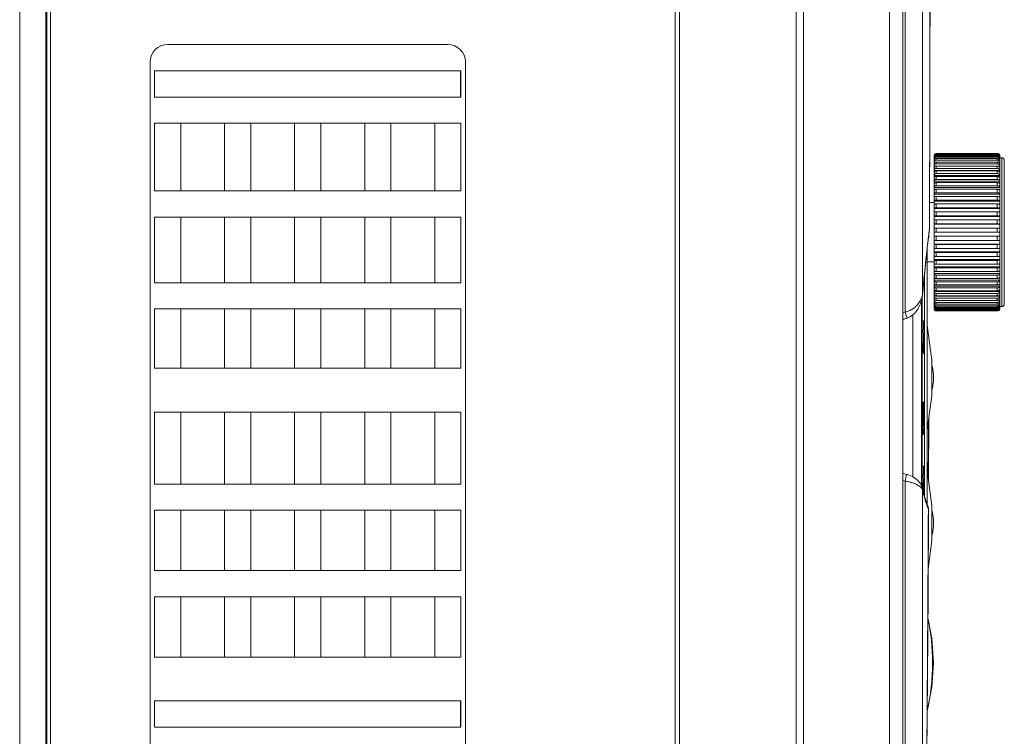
# Model space of a CAD drawing. Header units: millimetres. Extents: x -473 to 23648, y -382 to 1866.
# Tile 46 of 256: x 1342 to 1455, y 59 to 141. Entities that reach past the tile are written whole.
import ezdxf

# ---------------------------------------------------------------- set-up
doc = ezdxf.new("R2010")
doc.units = ezdxf.units.MM
doc.header["$LTSCALE"] = 80
doc.layers.get('0').update_dxf_attribs({"linetype": 'CONTINUOUS'})

msp = doc.modelspace()

# ---------------------------------------------------------------- linework, layer by layer
at = {"color": 0, "linetype": 'Continuous', "lineweight": 0}
for p, q in [((1416.934, 180.578), (1416.934, -12.58)), ((1342.084, -12.58), (1342.084, 173.42)), ((1345.084, -12.58), (1345.084, 173.42)), ((1345.584, -12.58), (1345.584, 173.42)), ((1345.184, -11.98), (1345.184, 172.82)), ((1445.177, 171.427), (1445.182, 109.631)), ((1442.934, 169.937), (1442.934, -9.096)), ((1417.434, 50.235), (1417.434, 167.42)), ((1430.768, 167.42), (1430.768, 50.129)), ((1431.59, 167.434), (1431.59, -6.593)), ((1441.429, 165.794), (1441.429, -4.953)), ((1443.196, 165.794), (1443.202, 107.618)), ((1390.984, 138.191), (1358.984, 138.191)), ((1356.984, 136.191), (1356.984, 46.191)), ((1392.984, 46.191), (1392.984, 136.191)), ((1357.484, 135.191), (1357.484, 132.191)), ((1392.484, 135.191), (1357.484, 135.191)), ((1392.434, 135.191), (1392.434, 132.191)), ((1392.484, 132.191), (1392.484, 135.191)), ((1446.037, 131.375), (1446.041, 133.44)), ((1357.484, 132.191), (1392.484, 132.191)), ((1357.484, 129.191), (1357.484, 121.47)), ((1357.484, 129.191), (1392.484, 129.191)), ((1360.484, 121.47), (1360.484, 129.191)), ((1365.484, 121.47), (1365.484, 129.191)), ((1368.484, 121.47), (1368.484, 129.191)), ((1373.484, 121.47), (1373.484, 129.191)), ((1376.484, 121.47), (1376.484, 129.191)), ((1381.484, 121.47), (1381.484, 129.191)), ((1384.484, 121.47), (1384.484, 129.191)), ((1389.484, 121.47), (1389.484, 129.191)), ((1392.484, 121.47), (1392.484, 129.191)), ((1446.534, 125.533), (1446.534, 125.546)), ((1446.534, 125.398), (1446.534, 125.497)), ((1446.534, 107.958), (1446.534, 125.353)), ((1446.544, 125.02), (1446.534, 125.02)), ((1453.734, 125.746), (1446.734, 125.746)), ((1453.734, 125.746), (1446.734, 125.746)), ((1453.734, 125.733), (1446.734, 125.733)), ((1446.734, 125.733), (1446.734, 125.696)), ((1453.734, 125.696), (1446.734, 125.696)), ((1453.734, 125.635), (1446.734, 125.635)), ((1446.734, 125.635), (1446.734, 125.549)), ((1453.734, 125.549), (1446.734, 125.549)), ((1453.734, 125.439), (1446.734, 125.439)), ((1446.734, 125.439), (1446.734, 125.305)), ((1453.734, 125.305), (1446.734, 125.305)), ((1453.734, 125.148), (1446.734, 125.148)), ((1446.734, 125.148), (1446.734, 124.967)), ((1453.734, 124.967), (1446.734, 124.967)), ((1453.734, 125.696), (1453.734, 125.733)), ((1453.734, 125.549), (1453.734, 125.635)), ((1453.734, 125.305), (1453.734, 125.439)), ((1453.734, 124.967), (1453.734, 125.148)), ((1454.034, 125.02), (1453.983, 125.02)), ((1454.034, 125.255), (1454.01, 125.255)), ((1454.034, 125.398), (1454.024, 125.398)), ((1454.034, 125.446), (1454.034, 125.434)), ((1454.034, 108.153), (1454.034, 125.398)), ((1454.034, 125.246), (1454.234, 125.246)), ((1454.234, 125.246), (1454.234, 108.246)), ((1454.534, 124.946), (1454.534, 108.546)), ((1446.574, 124.693), (1446.534, 124.693)), ((1446.659, 124.28), (1446.534, 124.28)), ((1454.034, 123.784), (1446.534, 123.784)), ((1453.734, 124.765), (1446.734, 124.765)), ((1446.734, 124.765), (1446.734, 124.54)), ((1453.734, 124.54), (1446.734, 124.54)), ((1453.734, 124.294), (1446.734, 124.294)), ((1446.734, 124.294), (1446.734, 124.027)), ((1453.734, 124.027), (1446.734, 124.027)), ((1453.734, 123.74), (1446.734, 123.74)), ((1446.734, 123.74), (1446.734, 123.434)), ((1453.734, 124.54), (1453.734, 124.765)), ((1453.734, 124.027), (1453.734, 124.294)), ((1453.734, 123.434), (1453.734, 123.74)), ((1454.034, 124.28), (1453.829, 124.28)), ((1454.034, 124.693), (1453.933, 124.693)), ((1454.034, 123.211), (1446.534, 123.211)), ((1453.734, 123.434), (1446.734, 123.434)), ((1453.734, 123.109), (1446.734, 123.109)), ((1446.734, 123.109), (1446.734, 122.768)), ((1453.734, 122.768), (1446.734, 122.768)), ((1453.734, 122.768), (1453.734, 123.109)), ((1357.484, 121.47), (1392.484, 121.47)), ((1454.034, 122.567), (1446.534, 122.567)), ((1454.034, 121.859), (1446.534, 121.859)), ((1453.734, 122.409), (1446.734, 122.409)), ((1446.734, 122.409), (1446.734, 122.036)), ((1453.734, 122.036), (1446.734, 122.036)), ((1453.734, 121.647), (1446.734, 121.647)), ((1446.734, 121.647), (1446.734, 121.246)), ((1453.734, 122.036), (1453.734, 122.409)), ((1453.734, 121.246), (1453.734, 121.647)), ((1454.034, 121.096), (1446.534, 121.096)), ((1453.734, 121.246), (1446.734, 121.246)), ((1453.734, 120.831), (1446.734, 120.831)), ((1446.734, 120.831), (1446.734, 120.406)), ((1453.734, 120.406), (1446.734, 120.406)), ((1453.734, 120.406), (1453.734, 120.831)), ((1446.008, 120.146), (1446.534, 120.146)), ((1454.034, 120.284), (1446.534, 120.284)), ((1454.034, 119.434), (1446.534, 119.434)), ((1453.734, 119.971), (1446.734, 119.971)), ((1446.734, 119.971), (1446.734, 119.527)), ((1453.734, 119.527), (1446.734, 119.527)), ((1453.734, 119.527), (1453.734, 119.971)), ((1357.484, 118.47), (1357.484, 110.97)), ((1392.484, 118.47), (1357.484, 118.47)), ((1360.484, 110.97), (1360.484, 118.47)), ((1365.484, 110.97), (1365.484, 118.47)), ((1368.484, 110.97), (1368.484, 118.47)), ((1373.484, 110.97), (1373.484, 118.47)), ((1376.484, 110.97), (1376.484, 118.47)), ((1381.484, 110.97), (1381.484, 118.47)), ((1384.484, 110.97), (1384.484, 118.47)), ((1389.484, 110.97), (1389.484, 118.47)), ((1392.484, 110.97), (1392.484, 118.47)), ((1454.034, 118.554), (1446.534, 118.554)), ((1453.734, 119.075), (1446.734, 119.075)), ((1446.734, 119.075), (1446.734, 118.617)), ((1453.734, 118.617), (1446.734, 118.617)), ((1453.734, 118.153), (1446.734, 118.153)), ((1446.734, 118.153), (1446.734, 117.686)), ((1453.734, 118.617), (1453.734, 119.075)), ((1453.734, 117.686), (1453.734, 118.153)), ((1445.98, 117.237), (1445.99, 117.322)), ((1445.99, 117.236), (1446.001, 117.417)), ((1445.99, 117.322), (1445.99, 117.417)), ((1445.99, 117.236), (1445.99, 117.322)), ((1454.034, 117.655), (1446.534, 117.655)), ((1453.734, 117.686), (1446.734, 117.686)), ((1453.734, 117.217), (1446.734, 117.217)), ((1446.734, 117.217), (1446.734, 116.746)), ((1453.734, 116.746), (1453.734, 117.217)), ((1445.887, 116.116), (1445.86, 116.116)), ((1446.734, 116.746), (1446.534, 116.746)), ((1454.034, 116.29), (1446.534, 116.29)), ((1454.034, 116.746), (1446.734, 116.746)), ((1453.734, 116.274), (1446.734, 116.274)), ((1446.734, 116.274), (1446.734, 115.805)), ((1453.734, 115.805), (1453.734, 116.274)), ((1445.734, 114.995), (1445.734, 85.609)), ((1454.034, 115.385), (1446.534, 115.385)), ((1453.734, 115.805), (1446.734, 115.805)), ((1453.734, 115.338), (1446.734, 115.338)), ((1446.734, 115.338), (1446.734, 114.874)), ((1453.734, 114.874), (1446.734, 114.874)), ((1453.734, 114.874), (1453.734, 115.338)), ((1445.669, 114.503), (1445.677, 114.58)), ((1445.677, 114.58), (1445.679, 114.502)), ((1454.034, 114.494), (1446.534, 114.494)), ((1454.034, 113.628), (1446.534, 113.628)), ((1453.734, 114.416), (1446.734, 114.416)), ((1446.734, 114.416), (1446.734, 113.964)), ((1453.734, 113.964), (1446.734, 113.964)), ((1453.734, 113.964), (1453.734, 114.416)), ((1445.734, 113.346), (1446.534, 113.346)), ((1454.034, 112.796), (1446.534, 112.796)), ((1453.734, 113.52), (1446.734, 113.52)), ((1446.734, 113.52), (1446.734, 113.085)), ((1453.734, 113.085), (1446.734, 113.085)), ((1453.734, 112.66), (1446.734, 112.66)), ((1446.734, 112.66), (1446.734, 112.246)), ((1453.734, 113.085), (1453.734, 113.52)), ((1453.734, 112.246), (1453.734, 112.66)), ((1445.434, 112.138), (1445.434, 86.476)), ((1454.034, 112.007), (1446.534, 112.007)), ((1453.734, 112.246), (1446.734, 112.246)), ((1453.734, 111.844), (1446.734, 111.844)), ((1446.734, 111.844), (1446.734, 111.455)), ((1453.734, 111.455), (1446.734, 111.455)), ((1453.734, 111.455), (1453.734, 111.844)), ((1357.484, 110.97), (1392.484, 110.97)), ((1454.034, 111.27), (1446.534, 111.27)), ((1454.034, 110.594), (1446.534, 110.594)), ((1453.734, 111.082), (1446.734, 111.082)), ((1446.734, 111.082), (1446.734, 110.723)), ((1453.734, 110.723), (1446.734, 110.723)), ((1453.734, 110.382), (1446.734, 110.382)), ((1446.734, 110.382), (1446.734, 110.057)), ((1453.734, 110.723), (1453.734, 111.082)), ((1453.734, 110.057), (1453.734, 110.382)), ((1445.138, 109.22), (1445.186, 109.567)), ((1445.182, 109.631), (1445.186, 109.567)), ((1454.034, 109.984), (1446.534, 109.984)), ((1454.034, 109.449), (1446.534, 109.449)), ((1453.734, 110.057), (1446.734, 110.057)), ((1453.734, 109.751), (1446.734, 109.751)), ((1446.734, 109.751), (1446.734, 109.464)), ((1453.734, 109.464), (1446.734, 109.464)), ((1453.734, 109.197), (1446.734, 109.197)), ((1446.734, 109.197), (1446.734, 108.951)), ((1453.734, 109.464), (1453.734, 109.751)), ((1453.734, 108.951), (1453.734, 109.197)), ((1357.484, 107.97), (1357.484, 101.191)), ((1392.484, 107.97), (1357.484, 107.97)), ((1360.484, 101.191), (1360.484, 107.97)), ((1365.484, 101.191), (1365.484, 107.97)), ((1368.484, 101.191), (1368.484, 107.97)), ((1373.484, 101.191), (1373.484, 107.97)), ((1376.484, 101.191), (1376.484, 107.97)), ((1381.484, 101.191), (1381.484, 107.97)), ((1384.484, 101.191), (1384.484, 107.97)), ((1389.484, 101.191), (1389.484, 107.97)), ((1392.484, 101.191), (1392.484, 107.97)), ((1445.089, 109.044), (1445.089, 87.714)), ((1446.605, 108.994), (1446.534, 108.994)), ((1446.558, 108.623), (1446.534, 108.623)), ((1446.539, 108.342), (1446.534, 108.342)), ((1453.734, 108.951), (1446.734, 108.951)), ((1453.734, 108.726), (1446.734, 108.726)), ((1446.734, 108.726), (1446.734, 108.524)), ((1453.734, 108.524), (1446.734, 108.524)), ((1453.734, 108.343), (1446.734, 108.343)), ((1446.734, 108.343), (1446.734, 108.186)), ((1453.734, 108.186), (1446.734, 108.186)), ((1453.734, 108.052), (1446.734, 108.052)), ((1446.734, 108.052), (1446.734, 107.942)), ((1453.734, 108.524), (1453.734, 108.726)), ((1453.734, 108.186), (1453.734, 108.343)), ((1453.734, 107.942), (1453.734, 108.052)), ((1454.034, 108.994), (1453.894, 108.994)), ((1454.034, 108.623), (1453.962, 108.623)), ((1454.034, 108.342), (1453.997, 108.342)), ((1454.034, 108.153), (1454.02, 108.153)), ((1454.034, 108.246), (1454.234, 108.246)), ((1454.034, 108.093), (1454.034, 108.057)), ((1444.104, 107.338), (1444.104, 88.782)), ((1453.734, 107.942), (1446.734, 107.942)), ((1453.734, 107.856), (1446.734, 107.856)), ((1446.734, 107.856), (1446.734, 107.795)), ((1453.734, 107.795), (1446.734, 107.795)), ((1453.734, 107.758), (1446.734, 107.758)), ((1446.734, 107.758), (1446.734, 107.746)), ((1453.734, 107.746), (1446.734, 107.746)), ((1453.734, 107.746), (1446.734, 107.746)), ((1453.734, 107.795), (1453.734, 107.856)), ((1453.734, 107.746), (1453.734, 107.758)), ((1445.295, 106.616), (1445.156, 106.616)), ((1446.267, 102.128), (1445.734, 106.116)), ((1445.263, 105.616), (1445.157, 105.616)), ((1445.404, 105.616), (1445.404, 102.817)), ((1445.24, 104.116), (1445.158, 104.116)), ((1445.295, 104.116), (1445.295, 103.114)), ((1445.314, 104.116), (1445.314, 102.933)), ((1445.412, 104.116), (1445.412, 102.805)), ((1445.216, 103.116), (1445.164, 103.116)), ((1445.219, 103.116), (1445.216, 103.116)), ((1445.263, 103.116), (1445.263, 102.997)), ((1445.434, 102.773), (1445.398, 102.826)), ((1446.267, 98.104), (1446.267, 102.128)), ((1357.484, 101.191), (1392.484, 101.191)), ((1446.433, 100.292), (1446.434, 100.349)), ((1446.433, 100.116), (1446.433, 100.292)), ((1446.433, 99.94), (1446.433, 100.116)), ((1446.434, 100.47), (1446.434, 99.762)), ((1446.434, 100.47), (1446.434, 100.422)), ((1446.434, 100.349), (1446.434, 100.422)), ((1446.434, 99.884), (1446.433, 99.94)), ((1446.434, 99.81), (1446.434, 99.884)), ((1446.434, 99.762), (1446.434, 99.81)), ((1445.734, 94.116), (1446.267, 98.104)), ((1445.166, 97.118), (1445.164, 97.116)), ((1445.178, 97.116), (1445.164, 97.116)), ((1445.166, 97.117), (1445.243, 97.207)), ((1445.263, 97.233), (1445.263, 94.616)), ((1445.314, 97.299), (1445.314, 94.616)), ((1445.404, 97.416), (1445.404, 93.616)), ((1445.412, 97.428), (1445.412, 94.616)), ((1357.484, 96.191), (1357.484, 87.97)), ((1357.484, 96.191), (1392.484, 96.191)), ((1360.484, 87.97), (1360.484, 96.191)), ((1365.484, 87.97), (1365.484, 96.191)), ((1368.484, 87.97), (1368.484, 96.191)), ((1373.484, 87.97), (1373.484, 96.191)), ((1376.484, 87.97), (1376.484, 96.191)), ((1381.484, 87.97), (1381.484, 96.191)), ((1384.484, 87.97), (1384.484, 96.191)), ((1389.484, 87.97), (1389.484, 96.191)), ((1392.484, 87.97), (1392.484, 96.191)), ((1445.178, 96.116), (1445.165, 96.116)), ((1445.229, 96.616), (1445.229, 96.116)), ((1445.263, 94.616), (1445.167, 94.616)), ((1445.876, 95.177), (1445.872, 94.115)), ((1445.888, 88.363), (1445.921, 95.516)), ((1445.24, 93.616), (1445.168, 93.616)), ((1445.295, 90.016), (1445.171, 90.016)), ((1445.263, 89.016), (1445.172, 89.016)), ((1445.404, 89.016), (1445.404, 86.575)), ((1446.267, 85.528), (1445.734, 89.516)), ((1445.853, 89.515), (1445.849, 88.657)), ((1357.484, 87.97), (1392.484, 87.97)), ((1443.205, 88.307), (1443.229, 26.511)), ((1445.177, 87.491), (1445.165, 87.542)), ((1445.24, 87.516), (1445.177, 87.516)), ((1445.206, 87.356), (1445.177, 87.491)), ((1445.186, 87.331), (1445.177, 87.49)), ((1445.186, 87.331), (1445.186, 86.932)), ((1445.285, 87.019), (1445.206, 87.356)), ((1445.307, 86.932), (1445.285, 87.019)), ((1445.295, 87.516), (1445.295, 86.981)), ((1445.323, 86.74), (1445.307, 86.932)), ((1445.407, 86.563), (1445.307, 86.932)), ((1445.314, 87.491), (1445.314, 86.907)), ((1445.412, 87.516), (1445.412, 86.546)), ((1445.553, 86.088), (1445.407, 86.563)), ((1445.637, 85.851), (1445.553, 86.088)), ((1445.637, 85.85), (1445.637, 85.851)), ((1445.68, 85.736), (1445.637, 85.85)), ((1445.677, 85.585), (1445.637, 85.85)), ((1445.795, 85.468), (1445.795, 85.469)), ((1446.267, 81.504), (1446.267, 85.528)), ((1357.484, 84.97), (1357.484, 78.095)), ((1392.484, 84.97), (1357.484, 84.97)), ((1360.484, 78.095), (1360.484, 84.97)), ((1365.484, 78.095), (1365.484, 84.97)), ((1368.484, 78.095), (1368.484, 84.97)), ((1373.484, 78.095), (1373.484, 84.97)), ((1376.484, 78.095), (1376.484, 84.97)), ((1381.484, 78.095), (1381.484, 84.97)), ((1384.484, 78.095), (1384.484, 84.97)), ((1389.484, 84.937), (1389.66, 84.97)), ((1389.484, 78.095), (1389.484, 84.97)), ((1392.484, 78.095), (1392.484, 84.97)), ((1445.873, 85.119), (1445.865, 85.238)), ((1446.433, 83.692), (1446.434, 83.749)), ((1446.433, 83.516), (1446.433, 83.692)), ((1446.433, 83.34), (1446.433, 83.516)), ((1446.434, 83.284), (1446.433, 83.34)), ((1446.434, 83.87), (1446.434, 83.162)), ((1446.434, 83.87), (1446.434, 83.822)), ((1446.434, 83.749), (1446.434, 83.822)), ((1446.434, 83.21), (1446.434, 83.284)), ((1446.434, 83.21), (1446.434, 83.162)), ((1446.434, 83.162), (1446.434, 83.21)), ((1445.835, 78.278), (1446.267, 81.504)), ((1357.484, 78.095), (1392.484, 78.095)), ((1392.484, 75.095), (1357.484, 75.095)), ((1357.484, 75.095), (1357.484, 68.191)), ((1360.484, 68.191), (1360.484, 75.095)), ((1365.484, 68.191), (1365.484, 75.095)), ((1368.484, 68.191), (1368.484, 75.095)), ((1373.484, 68.191), (1373.484, 75.095)), ((1376.484, 68.191), (1376.484, 75.095)), ((1381.484, 68.191), (1381.484, 75.095)), ((1384.484, 68.191), (1384.484, 75.095)), ((1389.484, 68.191), (1389.484, 75.095)), ((1392.484, 68.191), (1392.484, 75.095)), ((1357.484, 68.191), (1392.484, 68.191)), ((1446.256, 64.773), (1446.434, 67.545)), ((1445.734, 62.045), (1446.256, 64.773)), ((1357.484, 63.191), (1392.484, 63.191)), ((1357.484, 63.191), (1357.484, 60.191)), ((1392.434, 63.191), (1392.434, 60.191)), ((1392.484, 60.191), (1392.484, 63.191)), ((1445.734, 62.3), (1445.734, 59.245)), ((1392.484, 60.191), (1357.484, 60.191)), ((1445.734, 59.245), (1445.712, 59.245))]:
    msp.add_line(p, q, dxfattribs=at)
for points in [[(1446.001, 117.417), (1446.039, 132.216), (1446.066, 148.246), (1446.078, 164.501)], [(1445.679, 114.502), (1445.768, 115.303), (1445.897, 116.444), (1445.99, 117.236)], [(1445.186, 109.567), (1445.332, 111.122), (1445.522, 113.018), (1445.679, 114.502)], [(1443.439, 106.933), (1443.811, 107.105), (1444.273, 107.472), (1444.658, 107.965), (1444.951, 108.555), (1445.138, 109.22)], [(1442.934, 106.724), (1443.064, 106.791), (1443.439, 106.933)], [(1445.398, 102.826), (1445.216, 103.057), (1445.166, 103.114)], [(1446.434, 100.47), (1446.343, 101.317), (1446.267, 101.547)], [(1446.267, 98.685), (1446.343, 98.914), (1446.434, 99.762)], [(1445.243, 97.207), (1445.433, 97.454), (1445.434, 97.456)], [(1443.376, 89.072), (1442.983, 89.176), (1442.934, 89.194)], [(1445.165, 87.542), (1444.946, 88.033), (1444.563, 88.468), (1444.055, 88.816), (1443.488, 89.043), (1443.376, 89.072)], [(1445.795, 85.469), (1445.766, 85.532), (1445.68, 85.736)], [(1445.865, 85.238), (1445.806, 85.445), (1445.795, 85.468)], [(1445.697, 57.196), (1445.759, 65.922), (1445.82, 75.542), (1445.873, 85.119)], [(1446.434, 83.87), (1446.343, 84.717), (1446.267, 84.947)], [(1446.267, 82.085), (1446.343, 82.314), (1446.434, 83.162)], [(1446.434, 67.545), (1446.256, 70.317), (1445.802, 72.686)]]:
    msp.add_lwpolyline(points, dxfattribs=at)
for centre, radius, start, end in [((1358.984, 136.191), 2, 90, 180), ((1390.984, 136.191), 2, 0, 90), ((1446.734, 125.546), 0.2, 90, 180), ((1446.733, 125.533), 0.2, 89.95734, 179.95728), ((1446.733, 125.497), 0.199, 161.95353, 176.09958), ((1446.73, 125.497), 0.196, 176.10099, 179.99436), ((1446.718, 125.246), 0.184, 177.02812, 179.99616), ((1446.734, 125.494), 0.202, 90.03925, 107.86375), ((1453.734, 125.446), 0.3, 0, 90), ((1453.734, 125.433), 0.3, 2.33763, 90.04074), ((1453.747, 125.256), 0.287, 16.38401, 18.35139), ((1453.751, 125.149), 0.282, 0.06429, 18.55975), ((1453.759, 125.019), 0.274, 0.07507, 18.83492), ((1453.745, 125.255), 0.289, 0.05357, 16.38918), ((1453.74, 125.338), 0.294, 0.03497, 11.55586), ((1453.738, 125.398), 0.296, 0.0153, 6.85946), ((1453.738, 125.434), 0.296, 0.00209, 2.32473), ((1454.234, 124.946), 0.3, 0, 90), ((1725.696, 84.023), 281.681, 173.22831, 173.77223), ((1445.577, 117.419), 0.424, 346.74211, 357.10449), ((1445.592, 117.418), 0.409, 357.16876, 359.83749), ((1726.724, 83.932), 282.713, 173.79218, 174.78441), ((1443.221, 109.914), 1.981, 350.01651, 351.80133), ((1446.716, 108.376), 0.183, 180.07507, 198.83492), ((1446.733, 107.958), 0.2, 180.02503, 252.05344), ((1453.734, 108.046), 0.3, 270, 342), ((1453.734, 108.058), 0.3, 271.0505, 357.7203), ((1453.759, 108.472), 0.274, 341.16508, 359.92493), ((1453.751, 108.342), 0.282, 341.44026, 359.93571), ((1453.747, 108.235), 0.287, 341.64861, 343.61599), ((1453.745, 108.236), 0.289, 343.61082, 359.94643), ((1453.74, 108.153), 0.294, 348.44414, 359.96503), ((1453.734, 108.094), 0.299, 350.63822, 353.15169), ((1453.738, 108.093), 0.296, 353.14054, 359.9847), ((1453.738, 108.057), 0.296, 357.73237, 359.998), ((1454.234, 108.546), 0.3, 270, 0), ((1445.055, 102.055), 5.864, 108.42505, 111.23765), ((1446.734, 107.946), 0.2, 180, 270), ((1446.734, 107.959), 0.201, 252.0659, 269.95836), ((1453.734, 108.054), 0.296, 270.00049, 271.1068), ((1445.412, 106.601), 0.0144, 89.98542, 92.03588), ((1449.45, 96.616), 4.261, 178.50365, 181.49636), ((1465.179, 96.617), 19.95, 179.60877, 180.00384), ((1427.416, 97.452), 17.822, 358.50899, 359.18774), ((1445.412, 90.001), 0.0144, 89.98542, 92.03588), ((1444.939, 95.733), 7.626, 254.73904, 256.85218), ((1459.925, 90.437), 15.063, 191.89868, 193.09395), ((1457.071, 89.772), 12.132, 193.08809, 194.46874), ((1452.109, 87.979), 6.863, 200.41683, 201.68383), ((1451.336, 87.673), 6.031, 201.69382, 202.64027)]:
    msp.add_arc(centre, radius, start, end, dxfattribs=at)
for points, start_tangent, end_tangent in [([(1445.99, 117.417), (1446.013, 125.448), (1446.032, 134.151), (1446.049, 143.489), (1446.061, 153.558), (1446.068, 164.501)], (0.002989, 0.9999955), (0.0003678, 0.9999999)), ([(1446.734, 125.635), (1446.672, 125.625), (1446.616, 125.597), (1446.572, 125.553), (1446.543, 125.498), (1446.534, 125.437)], (-1, 0), (0, -1)), ([(1446.734, 125.549), (1446.672, 125.539), (1446.616, 125.511), (1446.572, 125.468), (1446.543, 125.414), (1446.534, 125.353)], (-1, 0), (0, -1)), ([(1446.734, 125.439), (1446.672, 125.429), (1446.616, 125.402), (1446.572, 125.359), (1446.543, 125.305), (1446.534, 125.255)], (-1, 0), (-0.0517835, -0.9986583)), ([(1446.734, 125.305), (1446.672, 125.296), (1446.616, 125.269), (1446.572, 125.227), (1446.543, 125.174), (1446.534, 125.115)], (-1, 0), (0, -1)), ([(1446.543, 125.018), (1446.534, 124.961)], (-0.3246708, -0.9458271), (0, -1)), ([(1446.734, 124.967), (1446.672, 124.958), (1446.616, 124.933), (1446.572, 124.892), (1446.543, 124.841), (1446.534, 124.785)], (-1, 0), (0, -1)), ([(1446.672, 125.686), (1446.616, 125.658), (1446.572, 125.614), (1446.543, 125.559)], (-0.9516587, -0.3071574), (-0.3102094, -0.9506682)), ([(1446.734, 125.148), (1446.672, 125.139), (1446.616, 125.112), (1446.572, 125.071), (1446.543, 125.019), (1446.543, 125.018)], (-1, 0), (-0.3246708, -0.9458271)), ([(1454.031, 125.433), (1454.019, 125.49), (1453.976, 125.573), (1453.91, 125.639), (1453.826, 125.682), (1453.734, 125.696)], (-0.1192306, 0.9928666), (-1, 0)), ([(1453.734, 125.635), (1453.826, 125.62), (1453.91, 125.578), (1453.976, 125.513), (1454.019, 125.43), (1454.028, 125.397)], (1, 0), (0.2000198, -0.9797919)), ([(1454.019, 125.346), (1453.976, 125.428), (1453.91, 125.493), (1453.826, 125.534), (1453.734, 125.549)], (-0.3148636, 0.9491369), (-1, 0)), ([(1453.734, 125.439), (1453.826, 125.425), (1453.91, 125.383), (1453.976, 125.319), (1454.019, 125.239)], (1, 0), (0.3184223, -0.947949)), ([(1454.019, 125.108), (1453.976, 125.187), (1453.91, 125.251), (1453.826, 125.291), (1453.734, 125.305)], (-0.3228527, 0.9464492), (-1, 0)), ([(1453.734, 125.148), (1453.826, 125.134), (1453.91, 125.094), (1453.976, 125.032), (1454.019, 124.954)], (1, 0), (0.3282061, -0.9446061)), ([(1453.986, 124.841), (1453.976, 124.854), (1453.91, 124.915), (1453.826, 124.954), (1453.734, 124.967)], (-0.57483, 0.8182728), (-1, 0)), ([(1454.034, 124.693), (1454.019, 124.778), (1453.986, 124.841)], (0, 1), (-0.57483, 0.8182728)), ([(1454.019, 124.954), (1454.034, 124.868)], (0.3282061, -0.9446061), (0, -1)), ([(1446.543, 124.641), (1446.534, 124.586)], (-0.3419486, -0.9397187), (0, -1)), ([(1446.734, 124.54), (1446.672, 124.531), (1446.616, 124.507), (1446.572, 124.468), (1446.543, 124.42), (1446.534, 124.367)], (-1, 0), (0, -1)), ([(1446.572, 124.224), (1446.543, 124.178), (1446.534, 124.126)], (-0.6547409, -0.7558534), (0, -1)), ([(1446.734, 124.027), (1446.672, 124.019), (1446.616, 123.996), (1446.572, 123.96), (1446.543, 123.915), (1446.534, 123.865)], (-1, 0), (0, -1)), ([(1446.734, 123.74), (1446.672, 123.732), (1446.616, 123.71), (1446.572, 123.676), (1446.543, 123.632), (1446.534, 123.584)], (-1, 0), (0, -1)), ([(1446.734, 124.765), (1446.672, 124.756), (1446.616, 124.731), (1446.572, 124.691), (1446.543, 124.641)], (-1, 0), (-0.3419486, -0.9397187)), ([(1446.734, 124.294), (1446.672, 124.285), (1446.616, 124.262), (1446.572, 124.224)], (-1, 0), (-0.6547409, -0.7558534)), ([(1453.734, 124.765), (1453.826, 124.751), (1453.91, 124.714), (1453.976, 124.654)], (1, 0), (0.6319927, -0.7749744)), ([(1453.976, 124.433), (1453.91, 124.49), (1453.826, 124.527), (1453.734, 124.54)], (-0.6427184, 0.7661025), (-1, 0)), ([(1453.734, 124.294), (1453.826, 124.281), (1453.91, 124.245), (1453.976, 124.19), (1454.019, 124.12), (1454.034, 124.042)], (1, 0), (0, -1)), ([(1454.034, 123.784), (1454.019, 123.859), (1453.976, 123.927), (1453.91, 123.98), (1453.826, 124.015), (1453.734, 124.027)], (0, 1), (-1, 0)), ([(1453.734, 123.74), (1453.826, 123.728), (1453.91, 123.695), (1453.976, 123.644), (1454.019, 123.579), (1454.034, 123.507)], (1, 0), (0, -1)), ([(1453.976, 124.654), (1454.019, 124.58), (1454.034, 124.497)], (0.6319927, -0.7749744), (0, -1)), ([(1454.034, 124.28), (1454.019, 124.36), (1453.976, 124.433)], (0, 1), (-0.6427184, 0.7661025)), ([(1446.734, 123.434), (1446.672, 123.427), (1446.616, 123.405), (1446.572, 123.373), (1446.543, 123.331), (1446.534, 123.285)], (-1, 0), (0, -1)), ([(1446.734, 123.109), (1446.672, 123.103), (1446.616, 123.082), (1446.572, 123.051), (1446.543, 123.012), (1446.534, 122.968)], (-1, 0), (0, -1)), ([(1446.734, 122.768), (1446.672, 122.761), (1446.616, 122.742), (1446.572, 122.713), (1446.543, 122.675), (1446.534, 122.634)], (-1, 0), (0, -1)), ([(1454.034, 123.211), (1454.019, 123.28), (1453.976, 123.342), (1453.91, 123.391), (1453.826, 123.423), (1453.734, 123.434)], (0, 1), (-1, 0)), ([(1453.734, 123.109), (1453.826, 123.099), (1453.91, 123.069), (1453.976, 123.022), (1454.019, 122.963), (1454.034, 122.897)], (1, 0), (0, -1)), ([(1454.034, 122.567), (1454.019, 122.629), (1453.976, 122.685), (1453.91, 122.729), (1453.826, 122.758), (1453.734, 122.768)], (0, 1), (-1, 0)), ([(1446.734, 122.409), (1446.672, 122.403), (1446.616, 122.385), (1446.572, 122.358), (1446.543, 122.322), (1446.534, 122.284)], (-1, 0), (0, -1)), ([(1446.734, 122.036), (1446.672, 122.03), (1446.616, 122.013), (1446.572, 121.987), (1446.543, 121.954), (1446.534, 121.918)], (-1, 0), (0, -1)), ([(1446.734, 121.647), (1446.672, 121.642), (1446.616, 121.626), (1446.572, 121.602), (1446.543, 121.572), (1446.534, 121.538)], (-1, 0), (0, -1)), ([(1453.734, 122.409), (1453.826, 122.4), (1453.91, 122.373), (1453.976, 122.332), (1454.019, 122.279), (1454.034, 122.221)], (1, 0), (0, -1)), ([(1454.034, 121.859), (1454.019, 121.914), (1453.976, 121.963), (1453.91, 122.002), (1453.826, 122.027), (1453.734, 122.036)], (0, 1), (-1, 0)), ([(1453.734, 121.647), (1453.826, 121.639), (1453.91, 121.616), (1453.976, 121.58), (1454.019, 121.534), (1454.034, 121.484)], (1, 0), (0, -1)), ([(1446.734, 121.246), (1446.672, 121.241), (1446.616, 121.226), (1446.572, 121.204), (1446.543, 121.176), (1446.534, 121.146)], (-1, 0), (0, -1)), ([(1446.734, 120.831), (1446.672, 120.827), (1446.616, 120.814), (1446.572, 120.794), (1446.543, 120.769), (1446.534, 120.741)], (-1, 0), (0, -1)), ([(1446.734, 120.406), (1446.672, 120.402), (1446.616, 120.391), (1446.572, 120.373), (1446.543, 120.35), (1446.534, 120.325)], (-1, 0), (0, -1)), ([(1454.034, 121.096), (1454.019, 121.142), (1453.976, 121.184), (1453.91, 121.217), (1453.826, 121.238), (1453.734, 121.246)], (0, 1), (-1, 0)), ([(1453.734, 120.831), (1453.826, 120.825), (1453.91, 120.805), (1453.976, 120.775), (1454.019, 120.737), (1454.034, 120.695)], (1, 0), (0, -1)), ([(1454.034, 120.284), (1454.019, 120.322), (1453.976, 120.356), (1453.91, 120.383), (1453.826, 120.4), (1453.734, 120.406)], (0, 1), (-1, 0)), ([(1446.734, 119.971), (1446.672, 119.967), (1446.616, 119.957), (1446.572, 119.941), (1446.543, 119.921), (1446.534, 119.899)], (-1, 0), (0, -1)), ([(1446.734, 119.527), (1446.672, 119.524), (1446.616, 119.515), (1446.572, 119.501), (1446.543, 119.484), (1446.534, 119.465)], (-1, 0), (0, -1)), ([(1453.734, 119.971), (1453.826, 119.966), (1453.91, 119.95), (1453.976, 119.927), (1454.019, 119.897), (1454.034, 119.863)], (1, 0), (0, -1)), ([(1454.034, 119.434), (1454.019, 119.463), (1453.976, 119.488), (1453.91, 119.509), (1453.826, 119.522), (1453.734, 119.527)], (0, 1), (-1, 0)), ([(1446.734, 119.075), (1446.672, 119.072), (1446.616, 119.065), (1446.572, 119.054), (1446.543, 119.039), (1446.534, 119.023)], (-1, 0), (0, -1)), ([(1446.734, 118.617), (1446.672, 118.615), (1446.616, 118.609), (1446.572, 118.6), (1446.543, 118.588), (1446.534, 118.575)], (-1, 0), (0, -1)), ([(1446.734, 118.153), (1446.672, 118.152), (1446.616, 118.147), (1446.572, 118.141), (1446.543, 118.132), (1446.534, 118.122)], (-1, 0), (0, -1)), ([(1453.734, 119.075), (1453.826, 119.071), (1453.91, 119.06), (1453.976, 119.043), (1454.019, 119.021), (1454.034, 118.997)], (1, 0), (0, -1)), ([(1454.034, 118.554), (1454.019, 118.574), (1453.976, 118.591), (1453.91, 118.605), (1453.826, 118.614), (1453.734, 118.617)], (0, 1), (-1, 0)), ([(1453.734, 118.153), (1453.826, 118.151), (1453.91, 118.144), (1453.976, 118.134), (1454.019, 118.121), (1454.034, 118.106)], (1, 0), (0, -1)), ([(1446.734, 117.686), (1446.672, 117.685), (1446.616, 117.682), (1446.572, 117.678), (1446.543, 117.672), (1446.534, 117.665)], (-1, 0), (0, -1)), ([(1446.734, 117.217), (1446.672, 117.216), (1446.616, 117.215), (1446.572, 117.212), (1446.543, 117.209), (1446.534, 117.206)], (-1, 0), (0, -1)), ([(1454.034, 117.655), (1454.019, 117.665), (1453.976, 117.673), (1453.91, 117.68), (1453.826, 117.685), (1453.734, 117.686)], (0, 1), (-1, 0)), ([(1453.734, 117.217), (1453.826, 117.216), (1453.91, 117.214), (1453.976, 117.21), (1454.019, 117.206), (1454.034, 117.201)], (1, 0), (0, -1)), ([(1445.887, 116.116), (1445.898, 116.166), (1445.907, 116.314), (1445.915, 116.56), (1445.915, 116.596)], (1, 0), (0.0069024, 0.9999762)), ([(1446.734, 116.274), (1446.672, 116.275), (1446.616, 116.276), (1446.572, 116.279), (1446.543, 116.282), (1446.534, 116.285)], (-1, 0), (0, 1)), ([(1446.734, 115.805), (1446.672, 115.806), (1446.616, 115.809), (1446.572, 115.813), (1446.543, 115.819), (1446.534, 115.826)], (-1, 0), (0, 1)), ([(1453.734, 116.274), (1453.826, 116.275), (1453.91, 116.277), (1453.976, 116.281), (1454.019, 116.285), (1454.034, 116.29)], (1, 0), (0, 1)), ([(1454.034, 115.836), (1454.019, 115.826), (1453.976, 115.818), (1453.91, 115.811), (1453.826, 115.806), (1453.734, 115.805)], (0, -1), (-1, 0)), ([(1446.734, 115.338), (1446.672, 115.339), (1446.616, 115.344), (1446.572, 115.35), (1446.543, 115.359), (1446.534, 115.369)], (-1, 0), (0, 1)), ([(1446.734, 114.874), (1446.672, 114.876), (1446.616, 114.882), (1446.572, 114.891), (1446.543, 114.903), (1446.534, 114.916)], (-1, 0), (0, 1)), ([(1453.734, 115.338), (1453.826, 115.34), (1453.91, 115.347), (1453.976, 115.357), (1454.019, 115.37), (1454.034, 115.385)], (1, 0), (0, 1)), ([(1454.034, 114.937), (1454.019, 114.917), (1453.976, 114.9), (1453.91, 114.886), (1453.826, 114.877), (1453.734, 114.874)], (0, -1), (-1, 0)), ([(1446.734, 114.416), (1446.672, 114.419), (1446.616, 114.426), (1446.572, 114.437), (1446.543, 114.452), (1446.534, 114.468)], (-1, 0), (0, 1)), ([(1446.734, 113.964), (1446.672, 113.967), (1446.616, 113.976), (1446.572, 113.99), (1446.543, 114.007), (1446.534, 114.026)], (-1, 0), (0, 1)), ([(1446.734, 113.52), (1446.672, 113.524), (1446.616, 113.534), (1446.572, 113.55), (1446.543, 113.57), (1446.534, 113.592)], (-1, 0), (0, 1)), ([(1453.734, 114.416), (1453.826, 114.42), (1453.91, 114.431), (1453.976, 114.448), (1454.019, 114.47), (1454.034, 114.494)], (1, 0), (0, 1)), ([(1454.034, 114.057), (1454.019, 114.028), (1453.976, 114.003), (1453.91, 113.982), (1453.826, 113.969), (1453.734, 113.964)], (0, -1), (-1, 0)), ([(1453.734, 113.52), (1453.826, 113.525), (1453.91, 113.541), (1453.976, 113.565), (1454.019, 113.594), (1454.034, 113.628)], (1, 0), (0, 1)), ([(1446.734, 113.085), (1446.672, 113.089), (1446.616, 113.1), (1446.572, 113.118), (1446.543, 113.141), (1446.534, 113.166)], (-1, 0), (0, 1)), ([(1446.734, 112.66), (1446.672, 112.664), (1446.616, 112.677), (1446.572, 112.697), (1446.543, 112.722), (1446.534, 112.75)], (-1, 0), (0, 1)), ([(1454.034, 113.207), (1454.019, 113.169), (1453.976, 113.135), (1453.91, 113.108), (1453.826, 113.091), (1453.734, 113.085)], (0, -1), (-1, 0)), ([(1453.734, 112.66), (1453.826, 112.666), (1453.91, 112.686), (1453.976, 112.716), (1454.019, 112.754), (1454.034, 112.796)], (1, 0), (0, 1)), ([(1446.734, 112.246), (1446.672, 112.25), (1446.616, 112.265), (1446.572, 112.287), (1446.543, 112.315), (1446.534, 112.346)], (-1, 0), (0, 1)), ([(1446.734, 111.844), (1446.672, 111.849), (1446.616, 111.865), (1446.572, 111.889), (1446.543, 111.919), (1446.534, 111.953)], (-1, 0), (0, 1)), ([(1446.734, 111.455), (1446.672, 111.461), (1446.616, 111.478), (1446.572, 111.504), (1446.543, 111.537), (1446.534, 111.573)], (-1, 0), (0, 1)), ([(1454.034, 112.396), (1454.019, 112.349), (1453.976, 112.307), (1453.91, 112.274), (1453.826, 112.253), (1453.734, 112.246)], (0, -1), (-1, 0)), ([(1453.734, 111.844), (1453.826, 111.852), (1453.91, 111.875), (1453.976, 111.911), (1454.019, 111.957), (1454.034, 112.007)], (1, 0), (0, 1)), ([(1454.034, 111.632), (1454.019, 111.577), (1453.976, 111.528), (1453.91, 111.489), (1453.826, 111.464), (1453.734, 111.455)], (0, -1), (-1, 0)), ([(1446.734, 111.082), (1446.672, 111.088), (1446.616, 111.106), (1446.572, 111.134), (1446.543, 111.169), (1446.534, 111.207)], (-1, 0), (0, 1)), ([(1446.734, 110.723), (1446.672, 110.73), (1446.616, 110.749), (1446.572, 110.778), (1446.543, 110.816), (1446.534, 110.857)], (-1, 0), (0, 1)), ([(1446.734, 110.382), (1446.672, 110.388), (1446.616, 110.409), (1446.572, 110.44), (1446.543, 110.479), (1446.534, 110.523)], (-1, 0), (0, 1)), ([(1446.734, 110.057), (1446.672, 110.064), (1446.616, 110.086), (1446.572, 110.118), (1446.543, 110.16), (1446.534, 110.206)], (-1, 0), (0, 1)), ([(1453.734, 111.082), (1453.826, 111.091), (1453.91, 111.118), (1453.976, 111.159), (1454.019, 111.212), (1454.034, 111.27)], (1, 0), (0, 1)), ([(1454.034, 110.924), (1454.019, 110.862), (1453.976, 110.806), (1453.91, 110.762), (1453.826, 110.733), (1453.734, 110.723)], (0, -1), (-1, 0)), ([(1453.734, 110.382), (1453.826, 110.392), (1453.91, 110.422), (1453.976, 110.469), (1454.019, 110.528), (1454.034, 110.594)], (1, 0), (0, 1)), ([(1454.034, 110.28), (1454.019, 110.211), (1453.976, 110.149), (1453.91, 110.1), (1453.826, 110.068), (1453.734, 110.057)], (0, -1), (-1, 0)), ([(1445.002, 109.036), (1445.111, 109.318), (1445.172, 109.57)], (0.4228869, 0.9061825), (0.1733172, 0.9848661)), ([(1445.172, 87.491), (1445.152, 109.33)], (-0.0017243, 0.9999985), (-0.0000951, 1)), ([(1446.734, 109.751), (1446.672, 109.759), (1446.616, 109.781), (1446.572, 109.815), (1446.543, 109.859), (1446.534, 109.907)], (-1, 0), (0, 1)), ([(1446.734, 109.464), (1446.672, 109.472), (1446.616, 109.495), (1446.572, 109.531), (1446.543, 109.576), (1446.534, 109.626)], (-1, 0), (0, 1)), ([(1446.734, 109.197), (1446.672, 109.206), (1446.616, 109.23), (1446.572, 109.267), (1446.543, 109.313), (1446.534, 109.365)], (-1, 0), (0, 1)), ([(1446.572, 109.023), (1446.543, 109.071), (1446.534, 109.124)], (-0.6427184, 0.7661025), (0, 1)), ([(1453.734, 109.751), (1453.826, 109.763), (1453.91, 109.796), (1453.976, 109.847), (1454.019, 109.912), (1454.034, 109.984)], (1, 0), (0, 1)), ([(1454.034, 109.707), (1454.019, 109.632), (1453.976, 109.564), (1453.91, 109.511), (1453.826, 109.476), (1453.734, 109.464)], (0, -1), (-1, 0)), ([(1453.734, 109.197), (1453.826, 109.21), (1453.91, 109.246), (1453.976, 109.301), (1454.019, 109.371), (1454.034, 109.449)], (1, 0), (0, 1)), ([(1454.034, 109.211), (1454.019, 109.131), (1453.976, 109.058)], (0, -1), (-0.6427184, -0.7661025)), ([(1443.202, 107.618), (1443.382, 107.663), (1443.572, 107.727), (1443.768, 107.811), (1443.965, 107.915), (1444.16, 108.042), (1444.351, 108.19), (1444.534, 108.363), (1444.707, 108.56), (1444.865, 108.784), (1445.002, 109.036)], (0.9790084, 0.2038197), (0.4228869, 0.9061825)), ([(1446.734, 108.726), (1446.672, 108.735), (1446.616, 108.76), (1446.572, 108.8), (1446.543, 108.85), (1446.534, 108.905)], (-1, 0), (0, 1)), ([(1446.543, 108.65), (1446.534, 108.706)], (-0.334546, 0.9423794), (0, 1)), ([(1446.734, 108.343), (1446.672, 108.352), (1446.616, 108.379), (1446.572, 108.42), (1446.543, 108.472), (1446.534, 108.53)], (-1, 0), (0, 1)), ([(1446.734, 108.052), (1446.672, 108.062), (1446.616, 108.089), (1446.572, 108.132), (1446.543, 108.186), (1446.534, 108.245)], (-1, 0), (0, 1)), ([(1446.734, 107.942), (1446.672, 107.952), (1446.616, 107.98), (1446.572, 108.023), (1446.543, 108.077), (1446.534, 108.138)], (-1, 0), (0, 1)), ([(1446.734, 107.856), (1446.672, 107.866), (1446.616, 107.894), (1446.572, 107.938), (1446.543, 107.993), (1446.534, 108.054)], (-1, 0), (0, 1)), ([(1446.734, 107.795), (1446.672, 107.805), (1446.616, 107.833), (1446.572, 107.877), (1446.543, 107.932), (1446.534, 107.994)], (-1, 0), (0, 1)), ([(1446.734, 108.524), (1446.672, 108.533), (1446.616, 108.558), (1446.572, 108.599), (1446.543, 108.65)], (-1, 0), (-0.334546, 0.9423794)), ([(1446.734, 108.186), (1446.672, 108.195), (1446.616, 108.222), (1446.572, 108.264), (1446.543, 108.317)], (-1, 0), (-0.3228527, 0.9464492)), ([(1446.734, 108.951), (1446.672, 108.96), (1446.616, 108.984), (1446.572, 109.023)], (-1, 0), (-0.6427184, 0.7661025)), ([(1453.976, 109.058), (1453.91, 109.001), (1453.826, 108.964), (1453.734, 108.951)], (-0.6427184, -0.7661025), (-1, 0)), ([(1453.734, 108.726), (1453.826, 108.74), (1453.91, 108.777), (1453.976, 108.837)], (1, 0), (0.6319927, 0.7749744)), ([(1453.986, 108.65), (1453.976, 108.637), (1453.91, 108.576), (1453.826, 108.537), (1453.734, 108.524)], (-0.5748301, -0.8182728), (-1, 0)), ([(1453.734, 108.343), (1453.826, 108.357), (1453.91, 108.397), (1453.976, 108.459), (1454.019, 108.537)], (1, 0), (0.3282062, 0.9446061)), ([(1454.019, 108.383), (1453.976, 108.304), (1453.91, 108.24), (1453.826, 108.2), (1453.734, 108.186)], (-0.3228527, -0.9464492), (-1, 0)), ([(1453.734, 108.052), (1453.826, 108.066), (1453.91, 108.108), (1453.976, 108.172), (1454.019, 108.252)], (1, 0), (0.3184223, 0.947949)), ([(1454.019, 108.145), (1453.976, 108.063), (1453.91, 107.998), (1453.826, 107.957), (1453.734, 107.942)], (-0.3148636, -0.9491369), (-1, 0)), ([(1453.734, 107.856), (1453.826, 107.871), (1453.91, 107.913), (1453.976, 107.978), (1454.019, 108.061), (1454.028, 108.094)], (1, 0), (0.2000198, 0.9797919)), ([(1454.03, 108.045), (1454.019, 108.001), (1453.976, 107.918), (1453.91, 107.852), (1453.826, 107.809), (1453.734, 107.795)], (-0.1626605, -0.9866821), (-1, 0)), ([(1453.976, 108.837), (1454.019, 108.911), (1454.034, 108.994)], (0.6319927, 0.7749744), (0, 1)), ([(1454.034, 108.798), (1454.019, 108.713), (1453.986, 108.65)], (0, -1), (-0.5748301, -0.8182728)), ([(1454.019, 108.537), (1454.034, 108.623)], (0.3282062, 0.9446061), (0, 1)), ([(1443.202, 107.618), (1443.3, 107.324), (1443.381, 107.089), (1443.429, 106.954), (1443.436, 106.945), (1443.441, 106.94)], (0.3163066, -0.948657), (0.9365516, -0.3505297)), ([(1445.295, 106.616), (1445.301, 106.567), (1445.306, 106.424)], (1, 0), (0.1347811, -0.9908754)), ([(1445.306, 106.424), (1445.31, 106.206)], (0.1347811, -0.9908754), (-0.0138317, -0.9999043)), ([(1445.31, 106.206), (1445.313, 105.923)], (-0.0138317, -0.9999043), (0.0133732, -0.9999106)), ([(1445.313, 105.923), (1445.314, 105.616)], (0.0133732, -0.9999106), (0, -1)), ([(1445.404, 105.923), (1445.405, 106.204), (1445.407, 106.423), (1445.41, 106.567), (1445.412, 106.616)], (0.0118049, 0.9999303), (0.9993596, 0.0357815)), ([(1445.404, 105.616), (1445.404, 105.923)], (0, 1), (0.0118049, 0.9999303)), ([(1445.282, 105.327), (1445.273, 105.543), (1445.263, 105.616)], (-0.1334083, 0.9910612), (-1, 0)), ([(1445.295, 104.116), (1445.293, 104.577), (1445.289, 104.999), (1445.282, 105.327)], (0, 1), (-0.1334083, 0.9910612)), ([(1445.422, 105.616), (1445.419, 105.543), (1445.417, 105.329)], (-1, 0), (-0.1414245, -0.9899491)), ([(1445.417, 105.329), (1445.414, 105.001), (1445.413, 104.578)], (-0.1414245, -0.9899491), (-0.0116236, -0.9999324)), ([(1445.24, 104.116), (1445.248, 104.067), (1445.254, 103.924)], (1, 0), (0.1338528, -0.9910012)), ([(1445.254, 103.924), (1445.259, 103.706)], (0.1338528, -0.9910012), (-0.0097513, -0.9999525)), ([(1445.259, 103.706), (1445.262, 103.423)], (-0.0097513, -0.9999525), (0.0140912, -0.9999007)), ([(1445.413, 104.578), (1445.412, 104.116)], (-0.0116236, -0.9999324), (0, -1)), ([(1445.221, 103.046), (1445.224, 103.067), (1445.219, 103.116)], (0.0875563, 0.9961596), (-0.982118, 0.1882665)), ([(1445.262, 103.423), (1445.263, 103.116)], (0.0140912, -0.9999007), (0, -1)), ([(1445.191, 96.727), (1445.188, 96.928), (1445.183, 97.066), (1445.178, 97.116)], (0.0254791, 0.9996754), (-1, 0)), ([(1445.229, 96.753), (1445.23, 96.881), (1445.233, 96.989)], (0.0068953, 0.9999762), (0.0266872, 0.9996438)), ([(1445.178, 96.116), (1445.183, 96.165), (1445.188, 96.304)], (1, 0), (0.1277739, 0.9918033)), ([(1445.188, 96.304), (1445.191, 96.505)], (0.1277739, 0.9918033), (-0.025479, 0.9996754)), ([(1445.213, 94.903), (1445.222, 95.231), (1445.227, 95.654), (1445.229, 96.116)], (0.1325343, 0.9911784), (0, 1)), ([(1445.191, 94.616), (1445.203, 94.689), (1445.213, 94.903)], (1, 0), (0.1325343, 0.9911784)), ([(1445.263, 94.616), (1445.262, 94.308)], (0, -1), (-0.014084, -0.9999008)), ([(1445.412, 94.616), (1445.412, 94.308)], (0, -1), (-0.0112349, -0.9999369)), ([(1445.259, 94.027), (1445.254, 93.809), (1445.248, 93.664), (1445.24, 93.616)], (0.0097202, -0.9999528), (-1, 0)), ([(1445.262, 94.308), (1445.259, 94.027)], (-0.014084, -0.9999008), (0.0097202, -0.9999528)), ([(1445.303, 93.807), (1445.298, 94.026)], (-0.1373222, 0.9905264), (0.0137558, 0.9999054)), ([(1445.298, 94.026), (1445.296, 94.308)], (0.0137558, 0.9999054), (-0.0139407, 0.9999028)), ([(1445.314, 93.616), (1445.308, 93.664), (1445.303, 93.807)], (-1, 0), (-0.1373222, 0.9905264)), ([(1445.411, 94.027), (1445.409, 93.809), (1445.406, 93.664), (1445.404, 93.616)], (0.0260641, -0.9996603), (-1, 0)), ([(1445.412, 94.308), (1445.411, 94.027)], (-0.0112349, -0.9999369), (0.0260641, -0.9996603)), ([(1445.872, 94.115), (1445.862, 91.748), (1445.853, 89.515)], (-0.0039863, -0.9999921), (-0.0043093, -0.9999907)), ([(1445.295, 90.016), (1445.301, 89.967), (1445.306, 89.824)], (1, 0), (0.1347811, -0.9908754)), ([(1445.404, 89.323), (1445.405, 89.604), (1445.407, 89.823), (1445.41, 89.967), (1445.412, 90.016)], (0.0118049, 0.9999303), (0.9993596, 0.0357815)), ([(1443.206, 88.307), (1443.282, 88.635), (1443.342, 88.902), (1443.374, 89.052)], (0.2277623, 0.9737168), (-0.9915447, 0.1297654)), ([(1445.282, 88.727), (1445.273, 88.943), (1445.263, 89.016)], (-0.1334083, 0.9910612), (-1, 0)), ([(1445.306, 89.824), (1445.31, 89.606)], (0.1347811, -0.9908754), (-0.0138317, -0.9999043)), ([(1445.31, 89.606), (1445.313, 89.323)], (-0.0138317, -0.9999043), (0.0133732, -0.9999106)), ([(1445.313, 89.323), (1445.314, 89.016)], (0.0133732, -0.9999106), (0, -1)), ([(1445.422, 89.016), (1445.419, 88.943), (1445.417, 88.729)], (-1, 0), (-0.1414245, -0.9899491)), ([(1445.404, 89.016), (1445.404, 89.323)], (0, 1), (0.0118049, 0.9999303)), ([(1444.783, 87.762), (1444.59, 87.876), (1444.387, 87.975), (1444.179, 88.06), (1443.974, 88.131), (1443.774, 88.189), (1443.582, 88.237), (1443.394, 88.276), (1443.205, 88.307)], (-0.8353847, 0.5496657), (-0.9895154, 0.1444275)), ([(1444.955, 87.634), (1444.783, 87.762)], (-0.75867, 0.6514751), (-0.8353847, 0.5496657)), ([(1445.293, 87.977), (1445.289, 88.399), (1445.282, 88.727)], (-0.0135823, 0.9999078), (-0.1334083, 0.9910612)), ([(1445.295, 87.516), (1445.293, 87.977)], (0, 1), (-0.0135823, 0.9999078)), ([(1445.417, 88.729), (1445.414, 88.401), (1445.413, 87.978)], (-0.1414245, -0.9899491), (-0.0116236, -0.9999324)), ([(1445.413, 87.978), (1445.412, 87.516)], (-0.0116236, -0.9999324), (0, -1)), ([(1445.186, 87.331), (1445.095, 87.49), (1444.955, 87.634)], (-0.3310855, 0.9436008), (-0.75867, 0.6514751)), ([(1445.186, 86.932), (1445.194, 56.975), (1445.205, 26.649)], (0.0002158, -1), (0.0004239, -0.9999999)), ([(1445.24, 87.516), (1445.248, 87.467), (1445.254, 87.324)], (1, 0), (0.1338528, -0.9910012)), ([(1445.254, 87.324), (1445.259, 87.133)], (0.1338528, -0.9910012), (-0.0141969, -0.9998992)), ([(1445.499, 86.115), (1445.323, 86.74)], (-0.2925407, 0.9562531), (-0.2503222, 0.9681626)), ([(1445.677, 85.585), (1445.499, 86.115)], (-0.3491353, 0.9370723), (-0.2925407, 0.9562531)), ([(1445.861, 85.144), (1445.813, 85.428), (1445.795, 85.468)], (0.0389796, 0.99924), (-0.4274352, 0.904046)), ([(1445.683, 57.196), (1445.73, 63.6), (1445.777, 70.563), (1445.821, 77.824), (1445.861, 85.144)], (0.007643, 0.9999708), (0.0051622, 0.9999867)), ([(1445.861, 85.144), (1445.769, 85.351)], (-0.4289854, 0.9033114), (-0.3850663, 0.9228889)), ([(1445.873, 85.119), (1445.872, 85.126), (1445.861, 85.144)], (0.0133325, 0.9999111), (-0.6902338, 0.7235864)), ([(1445.816, 72.655), (1446.34, 67.545), (1445.734, 62.045)], (0.2006036, -0.9796725), (-0.2152178, -0.9765661))]:
    msp.add_spline(points, degree=3, dxfattribs=dict(at, start_tangent=start_tangent, end_tangent=end_tangent))

doc.saveas('drawing.dxf')
